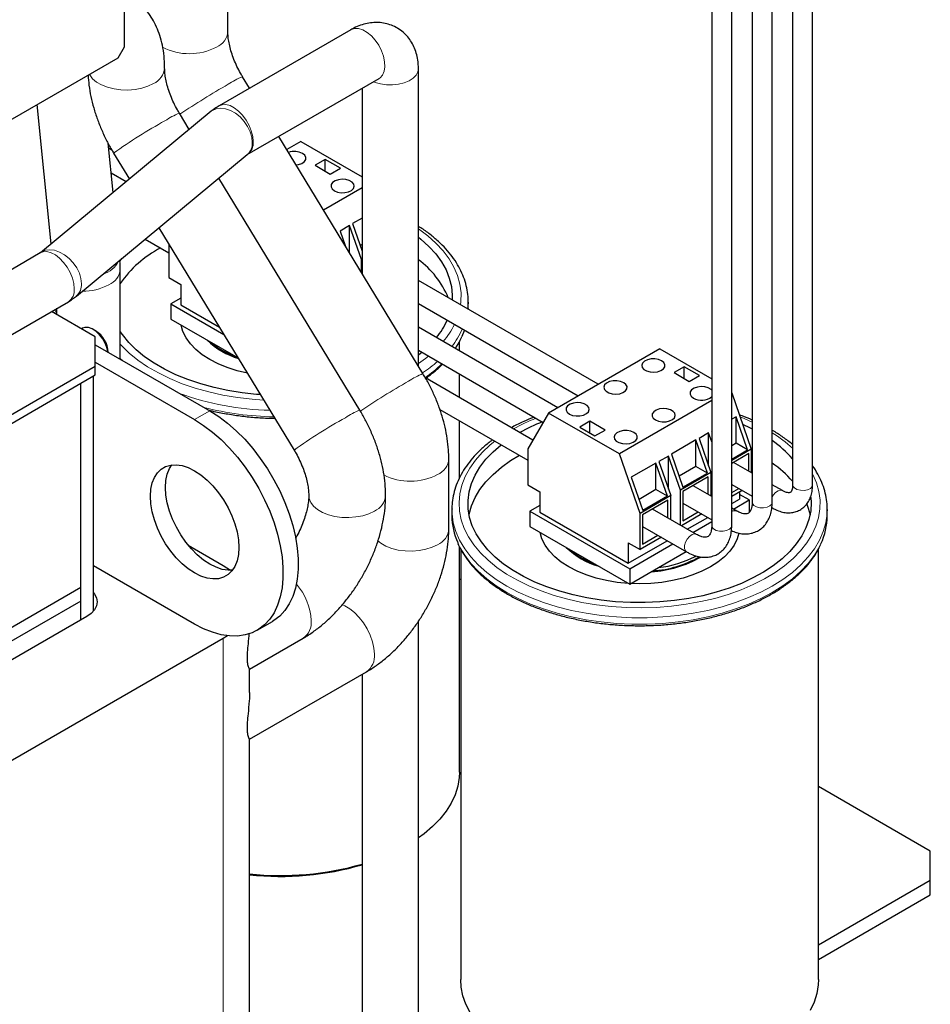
# Model space of a CAD drawing. Header units: millimetres. Extents: x 5 to 418, y 2 to 292.
# Tile 23 of 39: x 277 to 302, y 80 to 107. Entities that reach past the tile are written whole.
import ezdxf

# ---------------------------------------------------------------- set-up
doc = ezdxf.new("R2010")
doc.units = ezdxf.units.MM

msp = doc.modelspace()

# ---------------------------------------------------------------- linework, layer by layer
at = {"color": 7, "linetype": 'Continuous', "lineweight": 25}
for p, q in [((298.3902, 111.8437), (298.3902, 94.28)), ((298.9502, 94.28), (298.9502, 111.8437)), ((297.2588, 111.1906), (297.2588, 93.7901)), ((297.8188, 93.7901), (297.8188, 111.1906)), ((296.1274, 110.5375), (296.1274, 93.137)), ((296.6874, 93.137), (296.6874, 110.5375)), ((279.7056, 106.5229), (279.7056, 109.8626)), ((282.5943, 106.9551), (282.5943, 109.2415)), ((286.0365, 107.0024), (282.3514, 104.8751)), ((279.5288, 106.2167), (279.7056, 106.5229)), ((275.9226, 104.1349), (279.5288, 106.2167)), ((287.9248, 97.5932), (287.9248, 105.9121)), ((283.201, 105.3655), (283.0054, 105.6873)), ((283.1389, 103.5111), (286.8239, 105.6384)), ((286.3498, 105.3647), (286.3498, 100.1846)), ((277.6571, 101.017), (277.2622, 104.9082)), ((282.1295, 104.7214), (277.3518, 100.7641)), ((281.5142, 104.2118), (281.2376, 104.6668)), ((279.3834, 102.4468), (279.2429, 103.8306)), ((288.0506, 97.3861), (284.0192, 104.0192)), ((284.6341, 103.877), (284.2429, 103.6511)), ((284.6341, 103.877), (286.3498, 102.8866)), ((279.352, 103.6326), (279.2575, 103.6872)), ((279.4003, 103.5501), (279.8407, 102.8256)), ((278.3565, 99.5512), (283.1342, 103.5085)), ((285.3165, 103.3729), (285.0336, 103.2096)), ((285.7407, 103.1279), (285.3165, 103.3729)), ((285.3165, 103.0463), (285.3165, 103.3729)), ((279.3272, 103.0003), (279.7541, 102.7539)), ((285.0336, 103.2096), (285.4579, 102.9647)), ((285.4579, 102.9647), (285.7407, 103.1279)), ((286.2829, 96.3656), (282.3409, 102.8514)), ((286.3498, 102.5815), (285.2714, 101.9589)), ((286.3498, 101.7369), (286.0819, 101.5823)), ((280.6674, 101.4653), (284.4456, 95.2489)), ((286.0006, 101.5243), (285.7333, 101.37)), ((285.7333, 101.37), (285.872, 100.9707)), ((286.3312, 100.5724), (286.0006, 101.5243)), ((286.0006, 100.7591), (286.0006, 101.5243)), ((286.0819, 101.5823), (286.3498, 100.8109)), ((280.2797, 101.1442), (280.9448, 100.7603)), ((277.3471, 100.7615), (275.28, 99.5682)), ((280.9448, 101.009), (280.9448, 100.0711)), ((286.3498, 100.9929), (286.2971, 100.9626)), ((286.3498, 100.5831), (286.3312, 100.5724)), ((286.3312, 100.2152), (286.3312, 100.5724)), ((279.582, 97.7904), (279.582, 100.3082)), ((280.9448, 100.0711), (281.2754, 99.8803)), ((292.9537, 97.0868), (287.9248, 99.9899)), ((281.2754, 99.8803), (281.2754, 99.3087)), ((276.0675, 98.2042), (278.1345, 99.3975)), ((281.2754, 99.4924), (281.0031, 99.3353)), ((289.3184, 99.3863), (289.3179, 99.3413)), ((289.3184, 99.2066), (289.3184, 99.3863)), ((278.8853, 98.4133), (277.6575, 99.1221)), ((277.8143, 99.0316), (277.8143, 99.2126)), ((281.0031, 99.3353), (281.0031, 98.9074)), ((281.0031, 99.3353), (282.4803, 98.4825)), ((281.2754, 99.3087), (282.358, 98.6837)), ((287.9248, 99.3433), (292.3936, 96.7635)), ((289.3184, 99.2066), (289.3183, 99.1855)), ((281.0031, 98.9074), (282.8809, 97.8234)), ((278.5253, 98.6526), (278.498, 98.6369)), ((278.896, 98.582), (278.8253, 98.6229)), ((291.8223, 96.4337), (287.9248, 98.6837)), ((278.8853, 97.5969), (278.8853, 98.4133)), ((278.8853, 98.1926), (282.0885, 96.3435)), ((287.9248, 98.037), (291.4126, 96.0236)), ((289.0684, 98.0234), (289.0684, 98.2695)), ((294.675, 98.0805), (291.5638, 96.2844)), ((294.675, 98.0805), (296.1274, 97.242)), ((288.0239, 97.9798), (287.9248, 97.8996)), ((268.208, 91.433), (278.8853, 97.5969)), ((278.8853, 97.7028), (281.6643, 96.0985)), ((278.8853, 97.3519), (278.8853, 97.5969)), ((295.3574, 97.5764), (295.0746, 97.4131)), ((295.7817, 97.3314), (295.3574, 97.5764)), ((295.3574, 97.2498), (295.3574, 97.5764)), ((268.208, 91.188), (278.8853, 97.3519)), ((278.8358, 90.7429), (278.8358, 97.3234)), ((291.1261, 95.5293), (288.1206, 97.2644)), ((289.0684, 96.7172), (289.0684, 97.3768)), ((295.0746, 97.4131), (295.4988, 97.1682)), ((295.4988, 97.1682), (295.7817, 97.3314)), ((278.4823, 90.4969), (278.4823, 97.1193)), ((278.4823, 91.4032), (278.4823, 97.1193)), ((296.1274, 96.633), (293.5437, 95.1414)), ((296.6874, 96.8439), (297.233, 95.2729)), ((288.5231, 96.3854), (290.9857, 94.9638)), ((291.5638, 96.2844), (290.9857, 95.2871)), ((293.5437, 95.1414), (291.5638, 96.2844)), ((296.8087, 96.1817), (296.6874, 96.1117)), ((297.1318, 95.2512), (296.8087, 96.1817)), ((296.8087, 95.4378), (296.8087, 96.1817)), ((289.0684, 94.4651), (289.0684, 96.0706)), ((292.7199, 96.0538), (292.437, 95.8905)), ((292.437, 95.8905), (292.8613, 95.6456)), ((293.1442, 95.8088), (292.7199, 96.0538)), ((292.7199, 95.7272), (292.7199, 96.0538)), ((292.8613, 95.6456), (293.1442, 95.8088)), ((295.6866, 95.5339), (295.0007, 95.138)), ((296.0097, 94.6034), (295.6866, 95.5339)), ((295.6866, 94.79), (295.6866, 95.5339)), ((296.0415, 95.7278), (295.7742, 95.5735)), ((295.7742, 95.5735), (296.1048, 94.6216)), ((296.1274, 95.4804), (296.0415, 95.7278)), ((296.0415, 94.8038), (296.0415, 95.7278)), ((296.1274, 95.7884), (296.1228, 95.7858)), ((296.1228, 95.7858), (296.1274, 95.7725)), ((290.9857, 95.2871), (290.9857, 94.2746)), ((296.8087, 95.4378), (296.6874, 95.3678)), ((297.233, 95.2729), (296.6874, 94.9579)), ((297.1318, 95.2512), (296.8087, 95.4378)), ((297.233, 95.2729), (297.233, 94.6164)), ((288.7744, 93.0419), (288.7744, 95.0016)), ((294.1217, 93.4768), (293.5437, 95.1414)), ((294.9193, 95.08), (294.6521, 94.9257)), ((295.2499, 94.1281), (294.9193, 95.08)), ((294.9193, 94.156), (294.9193, 95.08)), ((295.0007, 95.138), (295.3238, 94.2075)), ((296.6874, 94.9947), (297.1318, 95.2512)), ((297.1623, 95.1504), (296.6874, 94.8763)), ((297.1623, 94.6572), (297.1623, 95.1504)), ((297.233, 95.2283), (297.2588, 95.2154)), ((294.5644, 94.8861), (293.8785, 94.4901)), ((294.8875, 93.9556), (294.5644, 94.8861)), ((294.5644, 94.1421), (294.5644, 94.8861)), ((294.6521, 94.9257), (294.9826, 93.9738)), ((295.6866, 94.79), (295.2159, 94.5182)), ((296.0097, 94.6034), (295.6866, 94.79)), ((297.2588, 94.6015), (296.7351, 94.9038)), ((293.8785, 94.4901), (294.2016, 93.5597)), ((296.1048, 94.6216), (295.2499, 94.1281)), ((295.3238, 94.2075), (296.0097, 94.6034)), ((296.0309, 94.4973), (295.3238, 94.0891)), ((296.0309, 94.0041), (296.0309, 94.4973)), ((296.1048, 94.6216), (296.1048, 93.9614)), ((290.9857, 94.2746), (291.3163, 94.0838)), ((296.1274, 93.9484), (295.6038, 94.2507)), ((296.6874, 94.2847), (297.2588, 93.9549)), ((296.6874, 94.0597), (296.8823, 94.1722)), ((298.1031, 94.1141), (297.8188, 94.2782)), ((291.3163, 94.0838), (291.3163, 93.5122)), ((294.5644, 94.1421), (294.0937, 93.8704)), ((294.9826, 93.9738), (294.1217, 93.4768)), ((294.8875, 93.9556), (294.2016, 93.5597)), ((294.8875, 93.9556), (294.5644, 94.1421)), ((294.9826, 93.303), (294.9826, 93.9738)), ((295.2499, 93.1487), (295.2499, 94.1281)), ((295.3238, 94.0891), (295.3238, 93.2725)), ((296.9813, 94.1151), (296.6874, 93.9454)), ((296.6874, 93.7555), (296.9024, 93.8796)), ((296.9024, 94.0695), (296.9024, 93.8796)), ((297.1747, 93.8531), (296.9024, 94.0102)), ((291.3163, 93.6959), (291.044, 93.5388)), ((294.8995, 93.8441), (294.1924, 93.4359)), ((294.8995, 93.351), (294.8995, 93.8441)), ((295.3238, 93.7657), (296.1274, 93.3017)), ((296.8303, 93.5426), (296.6874, 93.6251)), ((296.7336, 93.5984), (297.1747, 93.8531)), ((297.1747, 93.8531), (297.1747, 93.5037)), ((297.8079, 93.6379), (297.8231, 93.6291)), ((288.8594, 93.5898), (288.8594, 93.4101)), ((291.044, 93.5388), (291.044, 93.1109)), ((291.044, 93.5388), (293.8371, 91.9263)), ((291.3163, 93.5122), (293.7912, 92.0835)), ((294.1217, 92.4643), (294.1217, 93.4768)), ((294.1924, 93.4359), (294.1924, 92.6194)), ((295.6989, 92.8895), (294.4724, 93.5975)), ((295.85, 93.4619), (295.2786, 93.1321)), ((295.3238, 93.2725), (295.7509, 93.5191)), ((295.4431, 93.0372), (296.0144, 93.367)), ((299.3594, 93.5898), (299.3588, 93.5448)), ((299.3594, 93.4101), (299.3594, 93.5898)), ((291.044, 93.1109), (293.8371, 91.4985)), ((294.1924, 93.1126), (295.4189, 92.4045)), ((295.6022, 92.9453), (296.1274, 93.2485)), ((294.7186, 92.8088), (294.1217, 92.4643)), ((294.1924, 92.6194), (294.6196, 92.866)), ((281.4822, 92.59), (282.4668, 92.0215)), ((289.0684, 86.24), (289.0684, 92.5551)), ((293.7912, 92.0835), (294.8831, 92.7139)), ((293.7912, 92.6551), (294.1217, 92.4643)), ((293.7912, 92.6551), (293.7912, 92.0835)), ((293.8371, 91.9263), (295.0422, 92.622)), ((289.1094, 92.4761), (289.1094, 80.4435)), ((294.6384, 91.9611), (295.4128, 92.4081)), ((299.1094, 80.4435), (299.1094, 92.473)), ((281.6643, 90.3828), (278.8358, 92.0156)), ((293.8371, 91.4985), (294.6384, 91.9611)), ((293.8371, 91.9263), (293.8371, 91.4985)), ((278.4823, 91.4032), (271.7262, 87.503)), ((278.4823, 91.0276), (278.4823, 91.4032)), ((289.1094, 91.6164), (289.0684, 91.64)), ((278.4823, 91.0276), (271.8812, 87.2169)), ((278.4823, 90.4969), (278.4823, 91.0276)), ((278.6485, 90.5928), (272.074, 86.7975)), ((283.4141, 90.2095), (283.8384, 90.4544)), ((287.9248, 79.1384), (287.9248, 90.4637)), ((282.5885, 90.056), (282.4668, 89.9805)), ((282.4668, 89.9805), (272.2684, 84.0931)), ((283.1986, 89.1207), (284.7014, 89.9882)), ((283.1986, 87.161), (286.4691, 89.049)), ((283.1991, 88.4698), (283.1991, 89.125)), ((286.3498, 88.9801), (286.3498, 79.0879)), ((283.1991, 71.3224), (283.1991, 87.1653)), ((302.2411, 84.0356), (299.1094, 85.8435)), ((302.2411, 83.2192), (302.2411, 84.0356)), ((299.1094, 81.4113), (302.2411, 83.2192)), ((302.2411, 82.811), (302.2411, 83.2192)), ((299.1094, 81.0031), (302.2411, 82.811))]:
    msp.add_line(p, q, dxfattribs=at)
at = {"color": 7, "linetype": 'Continuous', "lineweight": 18}
for p, q in [((279.6444, 97.7545), (279.582, 97.8122)), ((282.0885, 96.3435), (281.6643, 96.0985)), ((282.4668, 70.3019), (282.4668, 89.9805))]:
    msp.add_line(p, q, dxfattribs=at)
at = {"color": 7, "linetype": 'Continuous', "lineweight": 18, "flags": 128}
for points in [[(286.8239, 105.6384), (286.8546, 105.6591), (286.9222, 105.7352), (286.9667, 105.8386), (286.9862, 105.9646), (286.9797, 106.1072), (286.9475, 106.2598), (286.8911, 106.4152), (286.8131, 106.5662), (286.7173, 106.7056), (286.608, 106.8271), (286.4904, 106.9249), (286.37, 106.9944), (286.2524, 107.0324), (286.1431, 107.0371), (286.0472, 107.0083), (286.0365, 107.0024)], [(278.7241, 105.7522), (278.7323, 105.7374), (278.8124, 105.6327), (278.9245, 105.5382), (279.0648, 105.4572), (279.2284, 105.3925), (279.4099, 105.3462), (279.603, 105.32), (279.8012, 105.3147), (279.9977, 105.3305), (280.1858, 105.3669), (280.3591, 105.4227), (280.5117, 105.4958)], [(286.6666, 105.5476), (286.7132, 105.529), (286.8657, 105.4853), (287.031, 105.4616), (287.2012, 105.4589), (287.3684, 105.4775), (287.5249, 105.5163), (287.6632, 105.5737), (287.7769, 105.6468), (287.8607, 105.7324), (287.9107, 105.8264), (287.9248, 105.9123)], [(283.302, 103.8716), (283.289, 104.0174), (283.2505, 104.1713), (283.1884, 104.3263), (283.1056, 104.475), (283.006, 104.6106), (282.8941, 104.7267), (282.7753, 104.8177), (282.6551, 104.8796), (282.539, 104.9094), (282.4326, 104.9057), (282.3512, 104.875)], [(283.2779, 103.855), (283.2628, 103.9993), (283.2182, 104.149), (283.1462, 104.2972), (283.0501, 104.4368), (282.9345, 104.5613), (282.8047, 104.665), (282.6668, 104.743), (282.5273, 104.7916), (282.3927, 104.8085), (282.2693, 104.7931), (282.1628, 104.7459), (282.1295, 104.7214)], [(287.9248, 101.4318), (287.9256, 101.4313), (288.1848, 101.2384), (288.4152, 101.0336), (288.615, 100.8184), (288.783, 100.5943), (288.9179, 100.3629), (289.0188, 100.1258), (289.085, 99.8846), (289.1159, 99.6411), (289.1115, 99.397), (289.1014, 99.3106)], [(278.2977, 99.7581), (278.2847, 99.9038), (278.2462, 100.0578), (278.1841, 100.2128), (278.1013, 100.3615), (278.0017, 100.4971), (277.8898, 100.6131), (277.771, 100.7042), (277.6507, 100.7661), (277.5347, 100.7959), (277.4283, 100.7922), (277.3471, 100.7615)], [(278.5002, 99.8977), (278.4851, 100.042), (278.4405, 100.1917), (278.3684, 100.3398), (278.2724, 100.4794), (278.1567, 100.604), (278.027, 100.7077), (277.8891, 100.7857), (277.7496, 100.8343), (277.615, 100.8512), (277.4916, 100.8357), (277.3851, 100.7886), (277.3528, 100.7649)], [(277.7464, 99.0708), (277.7857, 99.1456), (277.8052, 99.2074)], [(289.3179, 99.3413), (289.314, 99.261), (289.3076, 99.1916)], [(283.5958, 96.6471), (283.2784, 96.6702), (282.8638, 96.7184), (282.4577, 96.7865), (282.0628, 96.874), (281.6821, 96.9803), (281.318, 97.1046), (280.9733, 97.246), (280.6502, 97.4036), (280.3511, 97.5763), (280.0782, 97.7628), (279.8331, 97.9618), (279.6179, 98.1719), (279.582, 98.2112)], [(288.2036, 97.8761), (288.1227, 97.8114), (287.9248, 97.6673)], [(296.9196, 96.1753), (297.0347, 96.1294), (297.2588, 96.032)], [(298.9502, 94.5834), (298.9588, 94.5664), (299.0597, 94.3293), (299.1259, 94.0881), (299.1569, 93.8446), (299.1524, 93.6005), (299.1126, 93.3574), (299.0377, 93.1171), (298.9283, 92.8813), (298.785, 92.6516), (298.6089, 92.4296), (298.4013, 92.2168), (298.1636, 92.0149), (297.8974, 91.8251), (297.6047, 91.6489), (297.2874, 91.4875), (296.9479, 91.3419), (296.5884, 91.2132), (296.2116, 91.1024), (295.82, 91.0101), (295.4164, 90.9371), (295.0036, 90.8838), (294.5846, 90.8507), (294.1622, 90.8379), (293.7395, 90.8456), (293.3194, 90.8737), (292.9048, 90.9219), (292.4986, 90.99), (292.1038, 91.0775), (291.723, 91.1838), (291.3589, 91.3081), (291.0142, 91.4495), (290.6911, 91.6071), (290.3921, 91.7798), (290.1191, 91.9663), (289.8741, 92.1653), (289.6588, 92.3754), (289.4747, 92.5953), (289.3231, 92.8232), (289.2051, 93.0577), (289.1215, 93.297), (289.0729, 93.5396), (289.0596, 93.7836), (289.0818, 94.0274), (289.1392, 94.2693), (289.2314, 94.5076), (289.3579, 94.7406), (289.5177, 94.9667), (289.7097, 95.1842), (289.9326, 95.3917), (290.0623, 95.4968)], [(298.3902, 94.28), (298.3976, 94.2429), (298.4392, 94.1886), (298.512, 94.1466), (298.6061, 94.1226), (298.7089, 94.1199), (298.8064, 94.1387), (298.8856, 94.1767), (298.9357, 94.2286), (298.9502, 94.28)], [(284.8567, 93.9808), (284.867, 93.8953), (284.9124, 93.7838), (284.9925, 93.6791), (285.1046, 93.5846), (285.2449, 93.5036), (285.4086, 93.4389), (285.59, 93.3926), (285.7831, 93.3664), (285.9813, 93.3611), (286.1778, 93.377), (286.3659, 93.4134), (286.5392, 93.4691), (286.6918, 93.5422)], [(298.103, 94.1141), (298.0513, 94.1272), (297.9814, 94.1098), (297.9089, 94.0602), (297.8438, 93.9852), (297.8188, 93.9449)], [(297.2588, 93.7901), (297.2663, 93.7531), (297.3078, 93.6988), (297.3806, 93.6568), (297.4747, 93.6328), (297.5775, 93.63), (297.6751, 93.6489), (297.7542, 93.6869), (297.8043, 93.7388), (297.8188, 93.7901)], [(299.3588, 93.5448), (299.3549, 93.4645), (299.319, 93.2149), (299.2476, 92.9678), (299.1411, 92.725), (299.0002, 92.4881), (298.8259, 92.2587), (298.6194, 92.0384), (298.3821, 91.8287), (298.1155, 91.631), (297.8217, 91.4467), (297.5024, 91.277), (297.16, 91.1232), (296.7967, 90.9862), (296.4151, 90.867), (296.0178, 90.7663), (295.6074, 90.685), (295.1867, 90.6235), (294.7587, 90.5823), (294.3263, 90.5616), (293.8924, 90.5616), (293.46, 90.5823), (293.032, 90.6235), (292.6113, 90.685), (292.2009, 90.7663), (291.8036, 90.867), (291.422, 90.9862), (291.0587, 91.1232), (290.7163, 91.277), (290.397, 91.4467), (290.1032, 91.631), (289.8366, 91.8287), (289.5993, 92.0384), (289.3928, 92.2587), (289.2185, 92.4881), (289.0776, 92.725), (288.9711, 92.9678), (288.8997, 93.2149), (288.8638, 93.4645), (288.8594, 93.5959)], [(296.1274, 93.137), (296.1349, 93.1), (296.1764, 93.0457), (296.2492, 93.0037), (296.3433, 92.9797), (296.4461, 92.9769), (296.5437, 92.9958), (296.6229, 93.0337), (296.6729, 93.0856), (296.6874, 93.137)], [(295.6989, 92.8895), (295.6472, 92.9026), (295.5772, 92.8852), (295.5047, 92.8356), (295.4396, 92.7606), (295.3906, 92.6702), (295.3643, 92.5767), (295.3643, 92.4926), (295.3906, 92.4295), (295.419, 92.4045)], [(286.7833, 92.7172), (286.8724, 92.6454), (287.0127, 92.5644), (287.1763, 92.4997), (287.3578, 92.4535), (287.5509, 92.4272), (287.7491, 92.422), (287.9456, 92.4378), (288.1336, 92.4742), (288.3069, 92.5299), (288.4596, 92.6031)], [(299.1812, 92.6272), (299.1411, 92.5453), (299.0002, 92.3084), (298.8259, 92.079), (298.6194, 91.8587), (298.3821, 91.649), (298.1155, 91.4513), (297.8217, 91.2671), (297.5024, 91.0974), (297.16, 90.9435), (296.7967, 90.8065), (296.4151, 90.6873), (296.0178, 90.5867), (295.6074, 90.5054), (295.1867, 90.4439), (294.7587, 90.4026), (294.3263, 90.382), (293.8924, 90.382), (293.46, 90.4026), (293.032, 90.4439), (292.6113, 90.5054), (292.2009, 90.5867), (291.8036, 90.6873), (291.422, 90.8065), (291.0587, 90.9435), (290.7163, 91.0974), (290.397, 91.2671), (290.1032, 91.4513), (289.8366, 91.649), (289.5993, 91.8587), (289.3928, 92.079), (289.2185, 92.3084), (289.0776, 92.5453), (289.023, 92.6593)], [(285.7837, 90.9264), (285.8615, 90.8945), (286.0018, 90.8136), (286.1397, 90.7042), (286.2705, 90.5702), (286.3897, 90.416), (286.4934, 90.2471), (286.5779, 90.069), (286.6405, 89.8879), (286.6789, 89.71), (286.6918, 89.5412)]]:
    msp.add_lwpolyline(points, dxfattribs=at)
at = {"color": 7, "linetype": 'Continuous', "lineweight": 25, "flags": 128}
for points in [[(284.5031, 103.223), (284.5737, 103.2338), (284.6656, 103.2654), (284.7348, 103.3125), (284.7737, 103.3701), (284.7781, 103.4318), (284.7476, 103.491), (284.6854, 103.5412)], [(285.5728, 102.4983), (285.6599, 102.4624), (285.7624, 102.4448), (285.8693, 102.4473), (285.969, 102.4698), (286.0506, 102.5097), (286.1054, 102.5628), (286.1273, 102.6232), (286.1141, 102.6845), (286.0671, 102.74), (285.9915, 102.7836), (285.8953, 102.8108), (285.7892, 102.8184), (285.6845, 102.8057), (285.5926, 102.7741), (285.5234, 102.727), (285.4845, 102.6695), (285.4801, 102.6077), (285.5106, 102.5486), (285.5728, 102.4983)], [(287.9248, 101.1995), (287.9938, 101.1444), (288.2167, 100.9437), (288.409, 100.7326), (288.5691, 100.5128), (288.6958, 100.2859), (288.7884, 100.0536), (288.8459, 99.8175), (288.8682, 99.5794), (288.8651, 99.4471)], [(279.5707, 100.5173), (279.6047, 100.5685), (279.6324, 100.608)], [(279.2416, 97.987), (279.2197, 98.0856), (279.1685, 98.2228), (279.0957, 98.3543), (279.0059, 98.472), (278.9047, 98.5683), (278.7986, 98.6373), (278.6941, 98.6746), (278.5979, 98.6779), (278.5253, 98.6526)], [(283.5042, 96.7978), (283.3993, 96.8056), (282.9931, 96.849), (282.595, 96.9124), (282.2077, 96.9953), (281.8342, 97.0971), (281.4773, 97.217), (281.1396, 97.3542), (280.8235, 97.5077), (280.5314, 97.6763), (280.2656, 97.8588), (280.0279, 98.0537), (279.8201, 98.2598), (279.6438, 98.4754), (279.582, 98.5644)], [(283.1408, 97.3957), (282.8536, 97.4645), (282.5787, 97.5522), (282.3227, 97.6571), (282.0885, 97.7779), (281.8793, 97.913), (281.6976, 98.0609), (281.5457, 98.2195), (281.4256, 98.387), (281.3386, 98.5611), (281.286, 98.7399), (281.2851, 98.7446)], [(289.2122, 98.6001), (289.2067, 98.5847), (289.1402, 98.4237)], [(294.7263, 97.7448), (294.6392, 97.7806), (294.5367, 97.7983), (294.4298, 97.7957), (294.3301, 97.7733), (294.2485, 97.7333), (294.1937, 97.6803), (294.1718, 97.6198), (294.185, 97.5586), (294.232, 97.5031), (294.3076, 97.4594), (294.4038, 97.4323), (294.5099, 97.4246), (294.6146, 97.4373), (294.7065, 97.4689), (294.7757, 97.516), (294.8146, 97.5736), (294.819, 97.6353), (294.7885, 97.6945), (294.7263, 97.7448)], [(293.6656, 97.1324), (293.5786, 97.1683), (293.476, 97.186), (293.3691, 97.1834), (293.2695, 97.161), (293.1878, 97.121), (293.1331, 97.068), (293.1111, 97.0075), (293.1243, 96.9462), (293.1713, 96.8908), (293.247, 96.8471), (293.3431, 96.82), (293.4493, 96.8123), (293.554, 96.825), (293.6459, 96.8566), (293.715, 96.9037), (293.7539, 96.9613), (293.7583, 97.023), (293.7278, 97.0822), (293.6656, 97.1324)], [(296.1274, 96.9258), (296.108, 96.9435), (296.0324, 96.9872), (295.9363, 97.0143), (295.8301, 97.0219), (295.7254, 97.0092), (295.6335, 96.9776), (295.5643, 96.9305), (295.5254, 96.873), (295.521, 96.8112), (295.5516, 96.7521), (295.6137, 96.7018), (295.6137, 96.7018)], [(292.1454, 96.2548), (292.2324, 96.2189), (292.335, 96.2013), (292.4419, 96.2038), (292.5415, 96.2263), (292.6232, 96.2662), (292.6779, 96.3193), (292.6999, 96.3797), (292.6867, 96.441), (292.6397, 96.4965), (292.564, 96.5402), (292.4679, 96.5673), (292.3617, 96.5749), (292.257, 96.5623), (292.1651, 96.5306), (292.096, 96.4835), (292.0571, 96.426), (292.0527, 96.3643), (292.0832, 96.3051), (292.1454, 96.2548)], [(294.5531, 96.0895), (294.6401, 96.0536), (294.7427, 96.036), (294.8496, 96.0385), (294.9492, 96.061), (295.0309, 96.1009), (295.0856, 96.154), (295.1076, 96.2144), (295.0944, 96.2757), (295.0474, 96.3312), (294.9717, 96.3748), (294.8756, 96.402), (294.7694, 96.4096), (294.6647, 96.3969), (294.5728, 96.3653), (294.5037, 96.3182), (294.4648, 96.2607), (294.4604, 96.1989), (294.4909, 96.1397), (294.5531, 96.0895)], [(281.6643, 96.0985), (281.9147, 95.9393), (282.1625, 95.7524), (282.4052, 95.5398), (282.6403, 95.3035), (282.8653, 95.0461), (283.0781, 94.7701), (283.2763, 94.4785), (283.458, 94.1741), (283.6213, 93.8602), (283.7646, 93.5399), (283.8862, 93.2165), (283.9851, 92.8934), (284.0601, 92.5739), (284.1106, 92.2612), (284.136, 91.9585), (284.136, 91.669), (284.1106, 91.3956), (284.0601, 91.1412), (283.9851, 90.9083), (283.8862, 90.6993), (283.7646, 90.5165), (283.6213, 90.3615), (283.458, 90.2361), (283.2763, 90.1416), (283.0781, 90.0788), (282.8653, 90.0485), (282.6403, 90.0509), (282.4052, 90.0861), (282.1625, 90.1537), (281.9147, 90.2529), (281.6643, 90.3828)], [(282.0885, 96.3435), (282.3389, 96.1843), (282.5867, 95.9974), (282.8294, 95.7847), (283.0645, 95.5484), (283.2896, 95.291), (283.5024, 95.015), (283.7006, 94.7234), (283.8823, 94.419), (284.0456, 94.1051), (284.1888, 93.7848), (284.3105, 93.4615), (284.4094, 93.1384), (284.4844, 92.8188), (284.5349, 92.5061), (284.5602, 92.2034), (284.5602, 91.9139), (284.5349, 91.6406), (284.4844, 91.3861), (284.4094, 91.1532), (284.3105, 90.9443), (284.1888, 90.7614), (284.0456, 90.6064), (283.8823, 90.4811), (283.8384, 90.4544)], [(296.9912, 95.969), (297.1991, 95.8736), (297.2588, 95.8442)], [(293.952, 95.7425), (293.8649, 95.7784), (293.7624, 95.796), (293.6555, 95.7935), (293.5558, 95.771), (293.4742, 95.7311), (293.4194, 95.678), (293.3975, 95.6176), (293.4107, 95.5563), (293.4577, 95.5008), (293.5334, 95.4572), (293.6295, 95.43), (293.7356, 95.4224), (293.8404, 95.4351), (293.9323, 95.4667), (294.0014, 95.5138), (294.0403, 95.5713), (294.0447, 95.6331), (294.0142, 95.6922), (293.952, 95.7425)], [(298.9001, 93.9251), (298.9091, 93.7829), (298.8957, 93.5446), (298.847, 93.3078), (298.7631, 93.0744), (298.6448, 92.8459), (298.493, 92.6242), (298.3086, 92.4108), (298.0932, 92.2074), (297.8483, 92.0154), (297.5757, 91.8363), (297.2774, 91.6714), (296.9557, 91.5219), (296.6129, 91.3889), (296.2516, 91.2734), (295.8744, 91.1762), (295.4842, 91.0982), (295.0837, 91.0398), (294.6761, 91.0015), (294.2643, 90.9835), (293.8513, 90.9861), (293.4402, 91.0092), (293.0341, 91.0525), (292.6359, 91.1159), (292.2486, 91.1988), (291.8752, 91.3006), (291.5182, 91.4205), (291.1805, 91.5577), (290.8644, 91.7112), (290.5724, 91.8798), (290.3065, 92.0623), (290.0688, 92.2572), (289.861, 92.4633), (289.6847, 92.6789), (289.5411, 92.9025), (289.4313, 93.1323), (289.3562, 93.3668), (289.3163, 93.6041), (289.3119, 93.8425), (289.3429, 94.0802), (289.4093, 94.3156), (289.5105, 94.5467), (289.6457, 94.772), (289.8139, 94.9898), (290.014, 95.1984), (290.241, 95.3936)], [(289.3403, 93.4387), (289.3429, 93.4515), (289.4093, 93.6868), (289.5105, 93.918), (289.6457, 94.1433), (289.8139, 94.361), (290.014, 94.5696), (290.2444, 94.7675), (290.5034, 94.9532), (290.7467, 95.1017)], [(282.9017, 92.5263), (282.8891, 92.3302), (282.8516, 92.1526), (282.7899, 91.9972), (282.7053, 91.8671), (282.5995, 91.765), (282.4746, 91.6929), (282.3333, 91.6523), (282.1783, 91.6441), (282.0129, 91.6683), (281.8404, 91.7246), (281.6643, 91.8117), (281.4882, 91.9279), (281.3156, 92.0708), (281.1502, 92.2376), (280.9953, 92.4248), (280.8539, 92.6285), (280.7291, 92.8448), (280.6233, 93.0691), (280.5387, 93.2968), (280.477, 93.5235), (280.4394, 93.7444), (280.4268, 93.955), (280.4394, 94.1511), (280.477, 94.3287), (280.5387, 94.4841), (280.6233, 94.6142), (280.7291, 94.7163), (280.8539, 94.7884), (280.9953, 94.829), (281.1502, 94.8372), (281.3156, 94.813), (281.4882, 94.7567), (281.6643, 94.6696), (281.8404, 94.5534), (282.0129, 94.4105), (282.1783, 94.2437), (282.3333, 94.0565), (282.4746, 93.8528), (282.5995, 93.6365), (282.7053, 93.4122), (282.7899, 93.1845), (282.8516, 92.9578), (282.8891, 92.7369), (282.9017, 92.5263)], [(282.7252, 91.8927), (282.6026, 91.889), (282.4372, 91.9132), (282.2646, 91.9695), (282.0885, 92.0566), (281.9124, 92.1728), (281.7399, 92.3158), (281.5745, 92.4825), (281.4195, 92.6697), (281.2782, 92.8735), (281.1533, 93.0897), (281.0475, 93.314), (280.9629, 93.5418), (280.9012, 93.7684), (280.8637, 93.9893), (280.8511, 94.1999), (280.8637, 94.396), (280.9012, 94.5736), (280.9629, 94.729), (281.0276, 94.8335)], [(298.791, 93.7359), (298.8293, 93.6283), (298.8784, 93.4387)], [(293.8041, 91.5176), (293.7959, 91.5181), (293.4863, 91.5485), (293.1846, 91.5986), (292.8945, 91.668), (292.6197, 91.7557), (292.3636, 91.8606), (292.1295, 91.9814), (291.9202, 92.1165), (291.7385, 92.2644), (291.5866, 92.423), (291.4665, 92.5905), (291.3796, 92.7647), (291.327, 92.9434), (291.326, 92.9481)], [(296.8886, 92.9278), (296.8391, 92.7647), (296.7522, 92.5905), (296.6321, 92.423), (296.4802, 92.2644), (296.2985, 92.1165), (296.0893, 91.9814), (295.8551, 91.8606), (295.599, 91.7557), (295.3242, 91.668), (295.0341, 91.5986), (294.7324, 91.5485), (294.4229, 91.5181), (294.1094, 91.5079), (293.8642, 91.5141)], [(282.4668, 92.0215), (282.667, 91.8911), (282.6705, 91.8886)], [(278.8358, 91.2591), (278.8652, 91.222), (278.9221, 91.1137), (278.9414, 91.001), (278.9221, 90.8884), (278.8652, 90.7801), (278.7728, 90.6803), (278.6485, 90.5928)], [(289.0684, 86.24), (289.0616, 86.0889), (289.0222, 85.8482), (288.948, 85.6103), (288.8396, 85.3768), (288.6978, 85.1493), (288.5235, 84.9295), (288.3179, 84.7189), (288.0825, 84.519), (287.9248, 84.4027)], [(289.3705, 79.5228), (289.2537, 79.7549), (289.1709, 79.9919), (289.1228, 80.2321), (289.1094, 80.4435)], [(299.1094, 80.4435), (299.1025, 80.2924), (299.0631, 80.0517), (298.9889, 79.8138), (298.8806, 79.5803)]]:
    msp.add_lwpolyline(points, dxfattribs=at)
at = {"color": 7, "linetype": 'Continuous', "lineweight": 18}
for centre, radius, start, end in [((282.0749, 106.9954), 0.5209, 293.11548, 355.56438), ((281.5189, 107.9732), 1.6434, 242.7801, 297.56644), ((280.3071, 105.975), 0.521, 293.11849, 355.53363), ((294.0608, 85.4571), 23.0655, 119.78546, 123.72773), ((283.8154, 103.6604), 2.1827, 111.7825, 123.74404), ((282.0476, 102.6399), 2.1827, 111.7825, 123.74404), ((287.849, 91.7421), 14.5193, 118.88656, 125.58402), ((282.8517, 103.8287), 0.4271, 311.41785, 3.52861), ((282.9144, 103.8297), 0.3899, 305.29141, 6.17001), ((278.8856, 100.8757), 0.739, 287.08666, 332.18205), ((279.0626, 100.3486), 0.521, 293.11852, 355.53325), ((277.9104, 99.7161), 0.3895, 305.12687, 6.18531), ((278.0741, 99.8714), 0.4269, 311.27925, 3.53563), ((278.5373, 101.2439), 1.5563, 269.41205, 297.97086), ((286.8337, 99.7932), 2.3368, 319.76216, 333.82643), ((287.0112, 99.5979), 2.3498, 321.80628, 335.77385), ((287.0497, 99.3994), 2.307, 325.46857, 334.98035), ((285.8261, 100.733), 3.9978, 303.62306, 311.24587), ((286.0209, 100.3053), 3.6829, 304.53221, 314.04487), ((288.8606, 95.3592), 2.1827, 111.7825, 123.74404), ((298.8638, 77.5579), 22.5962, 119.75873, 123.82399), ((283.9608, 104.3912), 8.0331, 250.21561, 268.63945), ((284.0355, 104.7572), 8.5808, 255.71656, 268.96871), ((287.0928, 94.3387), 2.1827, 111.7825, 123.74404), ((292.8943, 83.4409), 14.5193, 118.88656, 125.58402), ((293.2502, 91.0727), 5.4626, 111.92435, 119.19495), ((295.783, 92.4425), 3.8679, 47.6184, 58.24119), ((288.255, 95.0419), 0.521, 293.11852, 355.53325), ((287.6986, 96.0217), 1.6455, 243.12487, 297.544), ((286.4872, 94.0214), 0.521, 293.11852, 355.53325), ((296.7731, 93.4038), 0.1502, 67.6344, 124.78846), ((288.2551, 93.0822), 0.5209, 293.11548, 355.56438), ((283.2728, 90.4047), 1.653, 2.62495, 41.50903), ((284.4067, 90.418), 0.5211, 304.43238, 6.8798), ((286.1745, 89.4788), 0.5211, 304.43238, 6.8798)]:
    msp.add_arc(centre, radius, start, end, dxfattribs=at)
at = {"color": 7, "linetype": 'Continuous', "lineweight": 25}
for centre, radius, start, end in [((284.4536, 103.0875), 0.5096, 62.9441, 108.51245), ((282.1916, 98.0829), 3.1833, 117.82379, 145.06182), ((286.4272, 98.5355), 2.5269, 22.63844, 53.65383), ((286.7516, 99.7462), 2.1562, 321.10099, 336.3297), ((278.4919, 97.94), 0.7587, 3.21347, 57.81129), ((283.5132, 99.8718), 2.1548, 225.94369, 253.17217), ((283.5221, 99.8985), 2.1571, 229.03226, 250.97312), ((295.8404, 97.0968), 0.4555, 240.1454, 309.06054), ((293.2628, 91.27), 5.1212, 111.44823, 119.22517), ((295.9896, 92.8669), 3.2157, 41.71077, 55.3311), ((295.9896, 92.2381), 3.2157, 41.71077, 55.3311), ((290.7074, 93.4197), 1.8481, 180.29649, 204.29457), ((297.5053, 93.4204), 1.8541, 334.67217, 359.6835), ((293.5652, 94.0895), 2.1727, 225.9934, 254.01198), ((293.563, 94.102), 2.1571, 229.03226, 250.97312), ((294.2193, 95.0918), 3.2561, 273.77077, 299.47493), ((294.2573, 94.9612), 3.0997, 274.11621, 299.53832), ((294.2687, 95.0408), 3.1019, 276.84605, 297.27809), ((284.0681, 91.6563), 8.3044, 263.99306, 285.94728), ((284.0684, 91.4476), 8.1198, 263.8539, 286.31777)]:
    msp.add_arc(centre, radius, start, end, dxfattribs=at)
for points, knots in [([(280.8265, 105.9346), (280.8256, 105.9932), (280.8231, 106.1562), (280.7955, 106.4173), (280.7363, 106.7014), (280.6521, 106.9601), (280.5481, 107.1913), (280.4189, 107.4112), (280.2605, 107.6121), (280.139, 107.7443), (280.0675, 107.7986), (280.0645, 107.8009)], [0, 0, 0, 0, 0.0813014, 0.2260639, 0.3702605, 0.4968693, 0.6198371, 0.7394979, 0.8687678, 0.9944177, 1, 1, 1, 1]), ([(287.9248, 105.9121), (287.9236, 105.9591), (287.9208, 106.0747), (287.8931, 106.2526), (287.8382, 106.44), (287.7593, 106.6114), (287.6582, 106.7651), (287.5328, 106.9036), (287.3842, 107.0212), (287.2159, 107.1125), (287.0387, 107.173), (286.8565, 107.204), (286.6719, 107.2065), (286.4863, 107.1817), (286.3006, 107.1295), (286.1507, 107.0658), (286.064, 107.0177), (286.0365, 107.0024)], [0, 0, 0, 0, 0.0516535, 0.1269628, 0.1992978, 0.2690763, 0.3369588, 0.4036115, 0.4758928, 0.5460954, 0.6148052, 0.68273, 0.7508081, 0.8200029, 0.8912652, 0.965377, 1, 1, 1, 1]), ([(283.0054, 105.6873), (282.9865, 105.7191), (282.9303, 105.8138), (282.8464, 105.9766), (282.761, 106.173), (282.6928, 106.3663), (282.6426, 106.5511), (282.6104, 106.7215), (282.5961, 106.8565), (282.5948, 106.9276), (282.5943, 106.9551)], [0, 0, 0, 0, 0.072555, 0.2160229, 0.3590873, 0.501018, 0.6412315, 0.7792347, 0.9147066, 1, 1, 1, 1]), ([(278.6837, 105.7289), (278.6908, 105.635), (278.7056, 105.4374), (278.76, 105.1315), (278.8383, 104.8151), (278.9403, 104.5006), (279.0638, 104.1905), (279.2053, 103.8924), (279.3218, 103.6806), (279.3884, 103.5699), (279.4003, 103.5501)], [0, 0, 0, 0, 0.1289197, 0.2715103, 0.413843, 0.5556409, 0.6968891, 0.8377281, 0.9710308, 1, 1, 1, 1]), ([(281.2376, 104.6668), (281.2187, 104.6986), (281.1625, 104.7933), (281.0787, 104.9561), (280.9932, 105.1525), (280.9251, 105.3458), (280.8748, 105.5306), (280.8426, 105.701), (280.8283, 105.8359), (280.827, 105.9071), (280.8265, 105.9346)], [0, 0, 0, 0, 0.072555, 0.2160229, 0.3590873, 0.501018, 0.6412315, 0.7792347, 0.9147066, 1, 1, 1, 1]), ([(286.8239, 105.6384), (286.8279, 105.6403), (286.8328, 105.6428), (286.8296, 105.6417), (286.829, 105.6414)], [0, 0, 0, 0, 0.8018167, 1, 1, 1, 1]), ([(282.3514, 104.8751), (282.3111, 104.8507), (282.2335, 104.8038), (282.1633, 104.7482), (282.1295, 104.7214)], [0, 0, 0, 0, 0.5195808, 1, 1, 1, 1]), ([(289.3143, 99.3378), (289.316, 99.3646), (289.3227, 99.4726), (289.3021, 99.6619), (289.2525, 99.9036), (289.1697, 100.1416), (289.0569, 100.3749), (288.9138, 100.6023), (288.7412, 100.8224), (288.5402, 101.0341), (288.3105, 101.235), (288.1047, 101.3925), (287.9679, 101.478), (287.9248, 101.5051)], [0, 0, 0, 0, 0.0330675, 0.1335029, 0.2339213, 0.3346324, 0.4359138, 0.5379132, 0.6406398, 0.7439955, 0.8478255, 0.951967, 1, 1, 1, 1]), ([(277.3528, 100.765), (277.3531, 100.7652), (277.3542, 100.766), (277.3501, 100.7634), (277.3471, 100.7615)], [0, 0, 0, 0, 0.2800913, 1, 1, 1, 1]), ([(279.582, 100.3082), (279.5816, 100.3666), (279.5811, 100.4493), (279.5741, 100.5333), (279.572, 100.558)], [0, 0, 0, 0, 0.7053837, 1, 1, 1, 1]), ([(278.1345, 99.3975), (278.1749, 99.4219), (278.2524, 99.4688), (278.3227, 99.5244), (278.3565, 99.5512)], [0, 0, 0, 0, 0.5195808, 1, 1, 1, 1]), ([(288.9571, 98.0877), (288.9906, 98.1373), (289.0589, 98.2381), (289.1067, 98.3436), (289.1311, 98.3972)], [0, 0, 0, 0, 0.4909315, 1, 1, 1, 1]), ([(288.1305, 97.2587), (288.189, 97.3007), (288.3335, 97.4046), (288.4876, 97.5362), (288.5749, 97.628), (288.5956, 97.6498)], [0, 0, 0, 0, 0.3413937, 0.8437544, 1, 1, 1, 1]), ([(288.7744, 95.0016), (288.7735, 95.06), (288.7711, 95.221), (288.7455, 95.489), (288.6914, 95.8047), (288.6125, 96.1211), (288.5107, 96.4356), (288.3872, 96.7457), (288.2456, 97.0438), (288.1292, 97.2556), (288.0625, 97.3663), (288.0506, 97.3861)], [0, 0, 0, 0, 0.0742174, 0.2045121, 0.3347287, 0.4647097, 0.5942024, 0.723193, 0.85181, 0.9735447, 1, 1, 1, 1]), ([(282.0368, 96.3734), (282.0619, 96.3667), (282.2107, 96.3273), (282.4951, 96.2719), (282.8876, 96.2083), (283.2883, 96.1651), (283.6285, 96.1408), (283.8349, 96.1382), (283.9056, 96.1374)], [0, 0, 0, 0, 0.0430784, 0.2548234, 0.4665144, 0.6781632, 0.8897832, 1, 1, 1, 1]), ([(287.0067, 93.9811), (287.0058, 94.0395), (287.0033, 94.2005), (286.9777, 94.4685), (286.9236, 94.7842), (286.8448, 95.1006), (286.7429, 95.4151), (286.6194, 95.7252), (286.4779, 96.0233), (286.3614, 96.2351), (286.2948, 96.3458), (286.2829, 96.3656)], [0, 0, 0, 0, 0.07421736, 0.2045121, 0.33472865, 0.46470974, 0.59420242, 0.72319305, 0.85181003, 0.97354472, 1, 1, 1, 1]), ([(291.1585, 96.1703), (291.0614, 96.1299), (290.8529, 96.0432), (290.6445, 95.9424), (290.5383, 95.8798), (290.5288, 95.8741)], [0, 0, 0, 0, 0.4423639, 0.950058, 1, 1, 1, 1]), ([(297.2588, 96.0866), (297.166, 96.1279), (297.0501, 96.1795), (296.9251, 96.2227), (296.9002, 96.2312)], [0, 0, 0, 0, 0.8009376, 1, 1, 1, 1]), ([(289.9967, 95.5347), (289.9142, 95.4703), (289.7489, 95.3412), (289.5335, 95.1324), (289.344, 94.9139), (289.1844, 94.6864), (289.0554, 94.4519), (288.9575, 94.212), (288.8933, 93.9687), (288.8611, 93.7628), (288.8628, 93.6386), (288.8633, 93.5962)], [0, 0, 0, 0, 0.1184243, 0.2374807, 0.3562893, 0.4746594, 0.5923812, 0.7092762, 0.8252647, 0.9404224, 1, 1, 1, 1]), ([(298.3902, 95.3997), (298.3763, 95.4121), (298.2866, 95.4921), (298.1002, 95.6249), (297.9182, 95.7438), (297.8225, 95.7997), (297.8188, 95.8018)], [0, 0, 0, 0, 0.0842836, 0.5447867, 0.9826382, 1, 1, 1, 1]), ([(284.4456, 95.2489), (284.4645, 95.2171), (284.5207, 95.1224), (284.6045, 94.9596), (284.69, 94.7632), (284.7581, 94.5699), (284.8084, 94.3851), (284.8406, 94.2147), (284.8549, 94.0798), (284.8562, 94.0086), (284.8567, 93.9811)], [0, 0, 0, 0, 0.07255499, 0.21602286, 0.35908732, 0.50101801, 0.64123146, 0.77923471, 0.91470659, 1, 1, 1, 1]), ([(299.3552, 93.5413), (299.3569, 93.5681), (299.3636, 93.6761), (299.3431, 93.8655), (299.2933, 94.107), (299.2112, 94.3453), (299.0957, 94.5777), (299.0074, 94.7311), (298.9502, 94.804), (298.9502, 94.804)], [0, 0, 0, 0, 0.061462, 0.24814, 0.4347862, 0.6219765, 0.8102269, 0.9998118, 1, 1, 1, 1]), ([(297.8231, 93.6291), (297.8519, 93.6134), (297.9339, 93.5687), (298.0668, 93.5204), (298.2185, 93.4932), (298.3596, 93.4952), (298.4962, 93.5254), (298.6228, 93.5851), (298.7333, 93.673), (298.8215, 93.782), (298.8877, 93.9095), (298.9315, 94.0543), (298.9485, 94.1805), (298.9498, 94.2582), (298.9502, 94.28)], [0, 0, 0, 0, 0.0563149, 0.1602839, 0.2514486, 0.3386556, 0.422977, 0.5132016, 0.6007333, 0.6873942, 0.7754775, 0.8669822, 0.9627296, 1, 1, 1, 1]), ([(298.3902, 94.28), (298.3898, 94.2627), (298.3885, 94.2129), (298.3758, 94.1473), (298.3542, 94.0959), (298.3337, 94.0709), (298.3204, 94.0623), (298.2996, 94.0551), (298.2559, 94.0547), (298.1927, 94.0699), (298.1376, 94.0945), (298.1065, 94.1121), (298.1031, 94.1141)], [0, 0, 0, 0, 0.05942148, 0.17162481, 0.28410902, 0.40041435, 0.53228023, 0.6606212, 0.77252256, 0.87969424, 0.98651567, 1, 1, 1, 1]), ([(284.8567, 93.9811), (284.8563, 93.9585), (284.8554, 93.8937), (284.8436, 93.7693), (284.8146, 93.6054), (284.7685, 93.4265), (284.7049, 93.2375), (284.6232, 93.0437), (284.5481, 92.8886), (284.4964, 92.8021), (284.482, 92.7781)], [0, 0, 0, 0, 0.0739635, 0.2125453, 0.353503, 0.4973866, 0.6438581, 0.7923862, 0.9423418, 1, 1, 1, 1]), ([(284.7014, 89.9882), (284.7515, 90.0182), (284.8897, 90.1008), (285.109, 90.257), (285.3553, 90.4616), (285.5899, 90.6881), (285.8114, 90.9336), (286.0182, 91.1956), (286.209, 91.4719), (286.3826, 91.7605), (286.5378, 92.059), (286.6735, 92.3657), (286.7883, 92.6784), (286.881, 92.9953), (286.9502, 93.3145), (286.9932, 93.6272), (287.006, 93.8489), (287.0066, 93.964), (287.0067, 93.9811)], [0, 0, 0, 0, 0.0389191, 0.1072425, 0.1755255, 0.2436853, 0.3115891, 0.3792296, 0.4466741, 0.5140299, 0.5814254, 0.6489662, 0.716781, 0.7850089, 0.8537728, 0.9231522, 0.9886111, 1, 1, 1, 1]), ([(296.6773, 92.9957), (296.7228, 92.9764), (296.8196, 92.9355), (296.9688, 92.9066), (297.1196, 92.9013), (297.2668, 92.925), (297.4054, 92.9783), (297.5297, 93.0614), (297.6326, 93.1676), (297.7137, 93.294), (297.7726, 93.4392), (297.8114, 93.6044), (297.8163, 93.7265), (297.8188, 93.7901)], [0, 0, 0, 0, 0.0823215, 0.1752714, 0.2646262, 0.3509108, 0.4432816, 0.532728, 0.6209804, 0.7098582, 0.8013293, 0.8964875, 1, 1, 1, 1]), ([(297.2588, 93.7901), (297.2584, 93.7698), (297.257, 93.7108), (297.2429, 93.6288), (297.2164, 93.556), (297.1851, 93.5094), (297.1531, 93.4824), (297.1174, 93.4672), (297.0585, 93.4622), (296.9839, 93.4742), (296.9049, 93.502), (296.8502, 93.5318), (296.8303, 93.5426)], [0, 0, 0, 0, 0.0547094, 0.1584642, 0.2621357, 0.3679192, 0.4826502, 0.6259598, 0.7319251, 0.8321594, 0.9388638, 1, 1, 1, 1]), ([(295.4189, 92.4045), (295.4492, 92.3879), (295.5358, 92.3405), (295.6764, 92.2869), (295.8373, 92.2529), (295.9883, 92.2483), (296.1354, 92.2718), (296.2741, 92.3252), (296.3984, 92.4082), (296.5012, 92.5145), (296.5823, 92.6409), (296.6413, 92.7861), (296.6801, 92.9513), (296.6849, 93.0734), (296.6874, 93.137)], [0, 0, 0, 0, 0.0519007, 0.1483186, 0.2345838, 0.3175124, 0.3975917, 0.4833194, 0.566333, 0.6482386, 0.7307245, 0.8156172, 0.9039319, 1, 1, 1, 1]), ([(296.1274, 93.137), (296.127, 93.1167), (296.1256, 93.0577), (296.1116, 92.9756), (296.085, 92.9029), (296.0537, 92.8563), (296.0217, 92.8293), (295.9861, 92.8141), (295.9271, 92.8091), (295.8525, 92.821), (295.7736, 92.8489), (295.7188, 92.8787), (295.6989, 92.8895)], [0, 0, 0, 0, 0.0547094, 0.1584642, 0.2621357, 0.3679192, 0.4826502, 0.6259598, 0.7319251, 0.8321594, 0.9388638, 1, 1, 1, 1]), ([(286.4691, 89.049), (286.5193, 89.079), (286.6575, 89.1616), (286.8768, 89.3178), (287.1231, 89.5224), (287.3577, 89.7489), (287.5792, 89.9944), (287.7859, 90.2564), (287.9767, 90.5328), (288.1504, 90.8213), (288.3056, 91.1199), (288.4413, 91.4265), (288.5561, 91.7392), (288.6488, 92.0561), (288.718, 92.3753), (288.7609, 92.688), (288.7738, 92.9097), (288.7743, 93.0248), (288.7744, 93.0419)], [0, 0, 0, 0, 0.0389191, 0.1072425, 0.1755255, 0.2436853, 0.3115891, 0.3792296, 0.4466741, 0.5140299, 0.5814254, 0.6489662, 0.716781, 0.7850089, 0.8537728, 0.9231522, 0.9886111, 1, 1, 1, 1]), ([(289.0288, 92.6332), (289.0295, 92.6313), (289.0594, 92.5515), (289.1467, 92.398), (289.2924, 92.1748), (289.4709, 91.9596), (289.6765, 91.753), (289.9094, 91.5565), (290.1677, 91.3713), (290.4498, 91.1986), (290.7539, 91.0393), (291.0782, 90.8945), (291.4205, 90.7649), (291.779, 90.6513), (292.1513, 90.5543), (292.5353, 90.4745), (292.9287, 90.4122), (293.3292, 90.3679), (293.7342, 90.3418), (294.1415, 90.3341), (294.5486, 90.3447), (294.9531, 90.3737), (295.3525, 90.4208), (295.7446, 90.4859), (296.1268, 90.5684), (296.4971, 90.6681), (296.8531, 90.7843), (297.1928, 90.9163), (297.5141, 91.0635), (297.815, 91.225), (298.0938, 91.4), (298.3487, 91.5875), (298.578, 91.7865), (298.7805, 91.9956), (298.9535, 92.214), (299.086, 92.4158), (299.1471, 92.5472), (299.172, 92.6007)], [0, 0, 0, 0, 0.0006976, 0.0299887, 0.0593933, 0.0889049, 0.1185029, 0.148162, 0.1778586, 0.2075739, 0.2372939, 0.2670093, 0.2967163, 0.3264135, 0.3561009, 0.3857793, 0.4154501, 0.445115, 0.4747759, 0.5044346, 0.5340932, 0.5637533, 0.5934165, 0.623085, 0.6527608, 0.6824457, 0.7121416, 0.74185, 0.7715718, 0.801307, 0.8310539, 0.8608085, 0.89056, 0.9202932, 0.9499874, 0.9796166, 1, 1, 1, 1]), ([(283.185, 90.1251), (283.1767, 90.0281), (283.1618, 89.8525), (283.1369, 89.6081), (283.1303, 89.4178), (283.1423, 89.2634), (283.1678, 89.171), (283.1906, 89.1247), (283.1954, 89.123), (283.1976, 89.1222)], [0, 0, 0, 0, 0.1781422, 0.3227133, 0.4415942, 0.5605154, 0.7322595, 0.8725568, 1, 1, 1, 1]), ([(283.199, 88.4698), (283.199, 88.4691), (283.2021, 88.394), (283.1896, 88.1961), (283.1636, 87.915), (283.1369, 87.6484), (283.1303, 87.4581), (283.1423, 87.3038), (283.1678, 87.2113), (283.1906, 87.165), (283.1954, 87.1633), (283.1976, 87.1625)], [0, 0, 0, 0, 0.00124824, 0.1269362, 0.31061893, 0.43188635, 0.53160462, 0.63135672, 0.77541709, 0.89309957, 1, 1, 1, 1])]:
    msp.add_open_spline(points, degree=3, knots=knots, dxfattribs=at)

doc.saveas('drawing.dxf')
